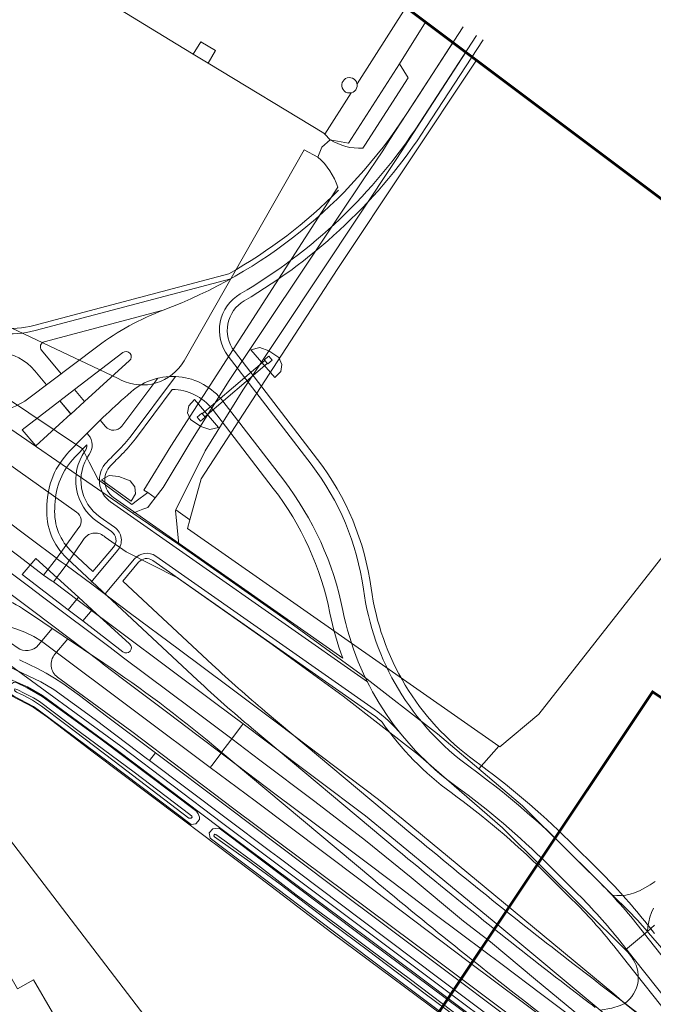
# Model space of a CAD drawing. Header units: metres. Extents: x 1805.4 to 1831.8, y 4163.9 to 4182.5.
# Tile 6 of 26: x 1810.1 to 1811.3, y 4177.6 to 4179.4. Entities that reach past the tile are written whole.
import ezdxf

# ---------------------------------------------------------------- set-up
doc = ezdxf.new("R2010")
doc.units = ezdxf.units.M
for name, color, linetype, lineweight in [('B-XX-GR-BEPLANTING_CULTUUR_BOSPLANTSOEN-GV', 253, 'Continuous', 0), ('B-XX-GR-BOS_GEMENGD-GV', 253, 'Continuous', 0), ('B-XX-GR-BOUWLAND-GV', 253, 'Continuous', 0), ('B-XX-GR-FRUITTEELT-GV', 253, 'Continuous', 0), ('B-XX-GR-GRAS-GV', 253, 'Continuous', 0), ('B-XX-OG-BEBOUWING_OVERBOUWING-GV', 253, 'Continuous', 0), ('B-XX-OG-BEBOUWING_SCHUUR-GV', 253, 'Continuous', 0), ('B-XX-OG-TERREIN_CULTUURSCHEIDING-GV', 253, 'Continuous', 0), ('B-XX-OG-TERREIN_ERF-GV', 253, 'Continuous', 0), ('B-XX-OG-WATER_SLOOT-GV', 253, 'Continuous', 0), ('B-XX-VH-ONVERHARD-GV', 253, 'Continuous', 0), ('B-XX-VH-VERHARDING_ASFALT-GV', 253, 'Continuous', 0), ('B-XX-VH-VERHARDING_BEDRIJFSVLOERPLAAT-GV', 253, 'Continuous', 0), ('B-XX-VH-VERHARDING_STRAATBAKSTEEN-GV', 253, 'Continuous', 0), ('N-WE-FV-FAUNAPASSAGE_ECODUIKER-G', 7, 'Continuous', 5), ('N-WE-GW-BERM-G', 7, 'Continuous', 5), ('N-WE-VH-KANTVERHARDING_FIETSPAD-G', 7, 'Continuous', 5), ('N-WE-VH-KANTVERHARDING_GOW-G', 7, 'Continuous', 5), ('X-XX-AL-TEKENBLAD-S', 7, 'Continuous', 25)]:
    doc.layers.add(name, color=color, linetype=linetype, lineweight=lineweight)

msp = doc.modelspace()

# ---------------------------------------------------------------- linework, layer by layer
at = {"layer": 'B-XX-GR-BEPLANTING_CULTUUR_BOSPLANTSOEN-GV', "flags": 128}
for points in [[(1810.6781, 4179.1796), (1810.6521, 4179.1939), (1810.4244, 4178.7933), (1810.4197, 4178.7861), (1810.4144, 4178.7794), (1810.4085, 4178.7732), (1810.4021, 4178.7676), (1810.3951, 4178.7626), (1810.3877, 4178.7582), (1810.38, 4178.7546), (1810.3719, 4178.7518), (1810.3636, 4178.7496), (1810.3551, 4178.7483), (1810.3466, 4178.7478), (1810.338, 4178.748), (1810.3295, 4178.7491), (1810.3211, 4178.7509), (1810.313, 4178.7536), (1810.3051, 4178.7569), (1810.2995, 4178.7599), (1810.025, 4178.8893)], [(1809.878, 4178.8636), (1810.2319, 4178.6264), (1810.2446, 4178.6016), (1810.2614, 4178.5687), (1810.3252, 4178.5214), (1810.3361, 4178.5295), (1810.353, 4178.5419), (1810.3556, 4178.5438), (1810.3485, 4178.5486), (1810.3994, 4178.6318), (1810.7157, 4179.1228)], [(1809.597, 4179.0083), (1810, 4178.7294), (1810.3271, 4178.5046), (1810.3464, 4178.5121), (1810.3557, 4178.5157), (1810.3629, 4178.525), (1810.3699, 4178.534), (1810.3556, 4178.5438), (1810.353, 4178.5419), (1810.3361, 4178.5295), (1810.3252, 4178.5214), (1810.2614, 4178.5687), (1810.2446, 4178.6016), (1810.2319, 4178.6264), (1809.878, 4178.8636)], [(1810.016, 4178.6299), (1809.9754, 4178.5749), (1810.0239, 4178.5384), (1810.1348, 4178.4551), (1810.1818, 4178.4197), (1810.1828, 4178.419), (1810.2252, 4178.4773)], [(1810.2206, 4178.5068), (1810.0414, 4178.6338)]]:
    msp.add_lwpolyline(points, dxfattribs=at)
for points in [[(1810.7157, 4179.1228, 0.141224), (1810.6781, 4179.1796)], [(1810.2252, 4178.4773, 0.42252), (1810.2206, 4178.5068)]]:
    msp.add_lwpolyline(points, format="xyb", dxfattribs=at)
msp.add_lwpolyline([(1810.2677, 4178.568), (1810.2828, 4178.5759), (1810.3009, 4178.5743), (1810.3138, 4178.5691), (1810.3225, 4178.5661), (1810.3312, 4178.5548), (1810.3322, 4178.5413), (1810.324, 4178.5275)], close=True, dxfattribs=at)
at = {"layer": 'B-XX-GR-BOS_GEMENGD-GV', "flags": 128}
for points in [[(1811.4292, 4178.5468), (1811.2564, 4178.3266), (1811.0971, 4178.1234), (1811.0231, 4178.0618), (1811.0214, 4178.063), (1810.9833, 4178.0201), (1811.0659, 4177.95), (1811.2369, 4177.7806), (1811.2452, 4177.7799), (1811.2536, 4177.7799), (1811.262, 4177.7807), (1811.2702, 4177.7823), (1811.2782, 4177.7847), (1811.286, 4177.7879), (1811.2877, 4177.7887), (1811.2981, 4177.794), (1811.308, 4177.8), (1811.3175, 4177.8066)], [(1810.235, 4178.4566), (1810.2011, 4178.4061)], [(1811.2725, 4177.6636), (1811.266, 4177.6721), (1811.2614, 4177.6766), (1811.028, 4177.9082), (1810.8686, 4178.0464), (1810.7262, 4178.1576), (1810.587, 4178.2588), (1810.4118, 4178.382), (1810.3146, 4178.4312), (1810.2749, 4178.4589)], [(1810.2011, 4178.4061), (1810.2012, 4178.406), (1810.2495, 4178.3698), (1810.3207, 4178.3165), (1810.4157, 4178.2454), (1810.508, 4178.1764), (1810.604, 4178.1047), (1810.7931, 4177.962), (1810.8398, 4177.9237), (1811.0484, 4177.7515), (1811.2389, 4177.5931), (1811.26, 4177.5753)], [(1811.3144, 4177.756), (1811.3106, 4177.7476), (1811.3075, 4177.7388), (1811.3053, 4177.7298), (1811.3038, 4177.7206), (1811.303, 4177.7114), (1811.3162, 4177.7236)]]:
    msp.add_lwpolyline(points, dxfattribs=at)
msp.add_lwpolyline([(1810.4313, 4178.4759), (1810.4356, 4178.4918), (1810.4089, 4178.5109), (1810.4083, 4178.5098), (1810.4146, 4178.445), (1810.6183, 4178.3026), (1810.7605, 4178.199), (1810.9049, 4178.0866), (1810.9833, 4178.0201), (1811.0214, 4178.063)], close=True, dxfattribs=at)
for points in [[(1810.2749, 4178.4589, 0.465047), (1810.235, 4178.4566)], [(1811.26, 4177.5753, 0.425099), (1811.2725, 4177.6636)]]:
    msp.add_lwpolyline(points, format="xyb", dxfattribs=at)
at = {"layer": 'B-XX-GR-BOUWLAND-GV', "flags": 128}
for points in [[(1810.9786, 4179.3635), (1810.7148, 4178.9668), (1810.4568, 4178.5699), (1810.4356, 4178.4918), (1810.4313, 4178.4759), (1811.0214, 4178.063), (1811.0231, 4178.0618), (1811.0971, 4178.1234), (1811.2564, 4178.3266), (1811.4292, 4178.5468), (1811.676, 4178.8405)], [(1810.9577, 4177.5204), (1810.7049, 4177.7091), (1810.5566, 4177.8218), (1810.4822, 4177.8783), (1810.4783, 4177.8812), (1810.4671, 4177.8896), (1810.2523, 4178.0513), (1810.1653, 4178.1179), (1810.1385, 4178.1367), (1810.0958, 4178.1587), (1810.0113, 4178.1947), (1809.9925, 4178.2094), (1809.982, 4178.2046), (1809.9743, 4178.2006), (1809.9242, 4178.1763), (1809.885, 4178.1579), (1809.913, 4178.1214), (1810.0025, 4178.0045), (1810.3748, 4177.5189)]]:
    msp.add_lwpolyline(points, dxfattribs=at)
at = {"layer": 'B-XX-GR-FRUITTEELT-GV', "flags": 128}
msp.add_lwpolyline([(1810.2131, 4179.9377), (1810.0143, 4179.6358), (1810.4094, 4179.3948), (1810.4419, 4179.3751), (1810.47, 4179.3581), (1810.6895, 4179.2251), (1810.6913, 4179.2231), (1810.7415, 4179.3018), (1810.7418, 4179.3018), (1810.7449, 4179.3031), (1810.7477, 4179.305), (1810.75, 4179.3076), (1810.7516, 4179.3106), (1810.7525, 4179.3139), (1810.7526, 4179.3173), (1810.7525, 4179.3182), (1810.7524, 4179.3188), (1810.845, 4179.4638)], dxfattribs=at)
at = {"layer": 'B-XX-GR-GRAS-GV', "flags": 128}
msp.add_lwpolyline([(1810.025, 4178.8893), (1810.2995, 4178.7599), (1810.3051, 4178.7569), (1810.313, 4178.7536), (1810.3211, 4178.7509), (1810.3295, 4178.7491), (1810.338, 4178.748), (1810.3466, 4178.7478), (1810.3551, 4178.7483), (1810.3636, 4178.7496), (1810.3719, 4178.7518), (1810.38, 4178.7546), (1810.3877, 4178.7582), (1810.3951, 4178.7626), (1810.4021, 4178.7676), (1810.4085, 4178.7732), (1810.4144, 4178.7794), (1810.4197, 4178.7861), (1810.4244, 4178.7933), (1810.6521, 4179.1939), (1810.6781, 4179.1796), (1810.6855, 4179.1987), (1810.7012, 4179.2128), (1810.6913, 4179.2231), (1810.6895, 4179.2251), (1810.47, 4179.3581), (1810.4419, 4179.3751), (1810.4094, 4179.3948), (1810.0143, 4179.6358)], dxfattribs=at)
at = {"layer": 'B-XX-OG-BEBOUWING_OVERBOUWING-GV', "flags": 128}
msp.add_lwpolyline([(1810.0415, 4177.7187), (1810.0025, 4177.6961), (1810.0058, 4177.6906), (1810.1082, 4177.5134), (1810.1471, 4177.536), (1810.1446, 4177.5403), (1810.1749, 4177.5578), (1810.1389, 4177.6201), (1810.1086, 4177.6026)], close=True, dxfattribs=at)
at = {"layer": 'B-XX-OG-BEBOUWING_SCHUUR-GV', "flags": 128}
for points in [[(1810.4843, 4179.3817), (1810.4562, 4179.3987), (1810.4419, 4179.3751), (1810.47, 4179.3581)], [(1810.7526, 4179.3173), (1810.7525, 4179.3182), (1810.7524, 4179.3188), (1810.7523, 4179.3191), (1810.7512, 4179.3224), (1810.7493, 4179.3252), (1810.7469, 4179.3276), (1810.7439, 4179.3293), (1810.7407, 4179.3303), (1810.7373, 4179.3306), (1810.7339, 4179.33), (1810.7308, 4179.3287), (1810.728, 4179.3266), (1810.7258, 4179.324), (1810.7243, 4179.321), (1810.7235, 4179.3176), (1810.7235, 4179.3142), (1810.7243, 4179.3109), (1810.7259, 4179.3079), (1810.7281, 4179.3053), (1810.7308, 4179.3032), (1810.734, 4179.3019), (1810.7374, 4179.3014), (1810.7408, 4179.3016), (1810.7411, 4179.3017), (1810.7415, 4179.3018), (1810.7418, 4179.3018), (1810.7449, 4179.3031), (1810.7477, 4179.305), (1810.75, 4179.3076), (1810.7516, 4179.3106), (1810.7525, 4179.3139)]]:
    msp.add_lwpolyline(points, close=True, dxfattribs=at)
at = {"layer": 'B-XX-OG-TERREIN_CULTUURSCHEIDING-GV', "flags": 128}
for points in [[(1810.845, 4179.4638), (1810.7524, 4179.3188), (1810.7525, 4179.3182), (1810.7526, 4179.3173), (1810.7525, 4179.3139), (1810.7516, 4179.3106), (1810.75, 4179.3076), (1810.7477, 4179.305), (1810.7449, 4179.3031), (1810.7418, 4179.3018), (1810.7415, 4179.3018), (1810.6913, 4179.2231), (1810.7012, 4179.2128), (1810.7361, 4179.2065), (1810.8326, 4179.3567), (1810.8824, 4179.4357)], [(1810.8492, 4179.33), (1810.8326, 4179.3567), (1810.7361, 4179.2065), (1810.7012, 4179.2128)], [(1810.7633, 4179.1967), (1810.7671, 4179.2025), (1810.8492, 4179.33)]]:
    msp.add_lwpolyline(points, dxfattribs=at)
msp.add_lwpolyline([(1810.7012, 4179.2128, 0.149938), (1810.7633, 4179.1967)], format="xyb", dxfattribs=at)
at = {"layer": 'B-XX-OG-TERREIN_ERF-GV', "flags": 128}
msp.add_lwpolyline([(1810.3748, 4177.5189), (1810.0025, 4178.0045), (1809.913, 4178.1214), (1809.8609, 4178.0959), (1809.8483, 4178.0898), (1809.8184, 4178.0753), (1809.809, 4178.0706), (1809.8294, 4178.0243), (1809.7837, 4178.007), (1809.5736, 4177.912), (1809.4927, 4177.8566), (1809.4191, 4177.778), (1809.4079, 4177.7063), (1809.4059, 4177.6657)], dxfattribs=at)
at = {"layer": 'B-XX-OG-WATER_SLOOT-GV', "flags": 128}
for points in [[(1810.4488, 4177.9392), (1810.2668, 4178.0764), (1810.1553, 4178.1571), (1810.127, 4178.1736), (1810.1052, 4178.1841), (1810.101, 4178.1836), (1810.0953, 4178.18), (1810.093, 4178.1766), (1810.0916, 4178.1725), (1810.0913, 4178.1691), (1810.0919, 4178.1649), (1810.1016, 4178.1578), (1810.1391, 4178.1382), (1810.1476, 4178.132), (1810.2809, 4178.0329), (1810.438, 4177.9142), (1810.4466, 4177.9154), (1810.4537, 4177.9238), (1810.4537, 4177.928), (1810.4514, 4177.9345), (1810.449, 4177.9387)], [(1810.4351, 4177.9331), (1810.3297, 4178.0135), (1810.2284, 4178.0891), (1810.1507, 4178.1475), (1810.1389, 4178.1547), (1810.1216, 4178.1633), (1810.1095, 4178.1697), (1810.1038, 4178.1717), (1810.1028, 4178.1694), (1810.104, 4178.1669), (1810.1069, 4178.1653), (1810.1209, 4178.1591), (1810.1371, 4178.1502), (1810.1545, 4178.1389), (1810.1979, 4178.1062), (1810.2921, 4178.0347), (1810.4338, 4177.9262), (1810.438, 4177.9261), (1810.4396, 4177.9282), (1810.439, 4177.9301)], [(1810.4351, 4177.9331), (1810.439, 4177.9301), (1810.4396, 4177.9282), (1810.438, 4177.9261), (1810.4338, 4177.9262), (1810.2921, 4178.0347), (1810.1979, 4178.1062), (1810.1545, 4178.1389), (1810.1371, 4178.1502), (1810.1209, 4178.1591), (1810.1069, 4178.1653), (1810.104, 4178.1669), (1810.1028, 4178.1694), (1810.1038, 4178.1717), (1810.1095, 4178.1697), (1810.1216, 4178.1633), (1810.1389, 4178.1547), (1810.1507, 4178.1475), (1810.2284, 4178.0891), (1810.3297, 4178.0135)], [(1810.749, 4177.713), (1810.5741, 4177.8448), (1810.511, 4177.8922), (1810.491, 4177.9073), (1810.4902, 4177.9073), (1810.4793, 4177.9064), (1810.4719, 4177.8986), (1810.4737, 4177.8885), (1810.5283, 4177.8475), (1810.5587, 4177.8245), (1810.7074, 4177.7119), (1810.7816, 4177.656), (1810.9804, 4177.5067), (1811.2334, 4177.3201), (1811.2785, 4177.2881), (1811.2863, 4177.2886), (1811.2923, 4177.2935), (1811.293, 4177.3033), (1811.2931, 4177.3044), (1811.2106, 4177.3675), (1810.9789, 4177.5413)]]:
    msp.add_lwpolyline(points, close=True, dxfattribs=at)
for points in [[(1810.9952, 4177.5129), (1810.9137, 4177.5747), (1810.8514, 4177.6222), (1810.7784, 4177.6764), (1810.7128, 4177.7253), (1810.637, 4177.7813), (1810.5693, 4177.8336), (1810.5669, 4177.8353), (1810.5015, 4177.8835), (1810.4846, 4177.8955), (1810.4826, 4177.896), (1810.4817, 4177.8948), (1810.4811, 4177.893), (1810.4823, 4177.8911), (1810.549, 4177.8437), (1810.5646, 4177.8322), (1810.6069, 4177.801), (1810.7024, 4177.7282), (1810.7742, 4177.675), (1810.8817, 4177.5935), (1810.9626, 4177.5334)], [(1810.9626, 4177.5334), (1810.8817, 4177.5935), (1810.7742, 4177.675), (1810.7024, 4177.7282), (1810.6069, 4177.801), (1810.5646, 4177.8322), (1810.549, 4177.8437), (1810.4823, 4177.8911), (1810.4811, 4177.893), (1810.4817, 4177.8948), (1810.4826, 4177.896), (1810.4846, 4177.8955), (1810.5015, 4177.8835), (1810.5669, 4177.8353), (1810.5693, 4177.8336), (1810.637, 4177.7813), (1810.7128, 4177.7253), (1810.7784, 4177.6764), (1810.8514, 4177.6222), (1810.9137, 4177.5747), (1810.9952, 4177.5129)]]:
    msp.add_lwpolyline(points, dxfattribs=at)
at = {"layer": 'B-XX-VH-ONVERHARD-GV', "flags": 128}
msp.add_lwpolyline([(1811.3175, 4177.8066), (1811.308, 4177.8), (1811.2981, 4177.794), (1811.2877, 4177.7887), (1811.286, 4177.7879), (1811.2782, 4177.7847), (1811.2702, 4177.7823), (1811.262, 4177.7807), (1811.2536, 4177.7799), (1811.2452, 4177.7799), (1811.2369, 4177.7806), (1811.2662, 4177.7516), (1811.2842, 4177.7328), (1811.303, 4177.7114), (1811.3038, 4177.7206), (1811.3053, 4177.7298), (1811.3075, 4177.7388), (1811.3106, 4177.7476), (1811.3144, 4177.756)], dxfattribs=at)
at = {"layer": 'B-XX-VH-VERHARDING_ASFALT-GV', "flags": 128}
for points in [[(1810.9342, 4179.3969), (1810.8695, 4179.2974), (1810.8136, 4179.2115), (1810.801, 4179.192), (1810.7628, 4179.1348), (1810.7206, 4179.0716), (1810.5101, 4178.7565), (1810.4374, 4178.6403), (1810.3851, 4178.5536), (1810.3699, 4178.534), (1810.3629, 4178.525), (1810.3557, 4178.5157), (1810.3464, 4178.5121), (1810.3271, 4178.5046), (1810.4146, 4178.445), (1810.4083, 4178.5098), (1810.4089, 4178.5109), (1810.4646, 4178.6227), (1810.5362, 4178.7382), (1810.828, 4179.177)], [(1810.828, 4179.177), (1810.9586, 4179.3786)], [(1810.1091, 4178.3413), (1810.1399, 4178.3183), (1810.2659, 4178.2226), (1810.271, 4178.2182), (1810.3103, 4178.1886), (1810.3936, 4178.126), (1810.4512, 4178.0825), (1810.4947, 4178.0498), (1810.4957, 4178.0512), (1810.4963, 4178.0519), (1810.5069, 4178.0661), (1810.5131, 4178.0743), (1810.5149, 4178.0767), (1810.439, 4178.134), (1810.3094, 4178.2307), (1810.2842, 4178.2499), (1810.1589, 4178.3439), (1810.1293, 4178.366), (1809.9663, 4178.4885)], [(1810.0944, 4178.2128), (1810.1527, 4178.1846), (1810.1776, 4178.1704), (1810.2557, 4178.1134), (1810.3553, 4178.0383), (1810.359, 4178.0355), (1810.3701, 4178.0503), (1810.2776, 4178.1197), (1810.2263, 4178.1588), (1810.2063, 4178.1735), (1810.1944, 4178.1816), (1810.1788, 4178.1917), (1810.1631, 4178.2015), (1810.1468, 4178.2102), (1810.1311, 4178.2175), (1810.1126, 4178.2265)], [(1811.1925, 4177.5365), (1811.0904, 4177.6206), (1811.0052, 4177.6916), (1810.9897, 4177.7037), (1810.9545, 4177.731), (1810.8548, 4177.8142), (1810.7682, 4177.8841), (1810.6723, 4177.9581), (1810.5681, 4178.0365), (1810.5149, 4178.0767), (1810.5131, 4178.0743), (1810.5069, 4178.0661), (1810.4963, 4178.0519), (1810.4957, 4178.0512), (1810.4947, 4178.0498), (1810.5052, 4178.0419), (1810.5992, 4177.9708), (1810.7081, 4177.8891), (1810.8207, 4177.8041), (1810.893, 4177.7496), (1810.953, 4177.7045), (1811.0273, 4177.6491), (1811.1027, 4177.5922), (1811.1864, 4177.5292)]]:
    msp.add_lwpolyline(points, dxfattribs=at)
for points in [[(1810.1768, 4178.3744), (1810.1747, 4178.3758), (1810.1583, 4178.3874), (1810.1112, 4178.423), (1810.0002, 4178.5067), (1809.9874, 4178.5164), (1809.9855, 4178.514), (1809.9663, 4178.4885), (1810.1293, 4178.366), (1810.1589, 4178.3439), (1810.2842, 4178.2499), (1810.3094, 4178.2307), (1810.439, 4178.134), (1810.5149, 4178.0767), (1810.5334, 4178.1013), (1810.5364, 4178.1053), (1810.4848, 4178.1438), (1810.3917, 4178.2133), (1810.2261, 4178.3374)], [(1809.9473, 4178.4633), (1809.9277, 4178.4374), (1809.9938, 4178.3878), (1810.0082, 4178.377), (1810.0115, 4178.3746), (1810.0955, 4178.3116), (1810.0851, 4178.2921), (1810.1076, 4178.2847), (1810.1224, 4178.2793), (1810.1399, 4178.2708), (1810.1545, 4178.2622), (1810.3406, 4178.1225), (1810.4742, 4178.0225), (1810.4772, 4178.0264), (1810.4947, 4178.0498), (1810.4512, 4178.0825), (1810.3936, 4178.126), (1810.3103, 4178.1886), (1810.271, 4178.2182), (1810.2659, 4178.2226), (1810.1399, 4178.3183), (1810.1091, 4178.3413), (1809.9661, 4178.4489), (1809.9651, 4178.4499)], [(1810.2011, 4178.4061), (1810.1918, 4178.4126), (1810.1828, 4178.419), (1810.1583, 4178.3874), (1810.1747, 4178.3758), (1810.1768, 4178.3744)], [(1810.5364, 4178.1053), (1810.5334, 4178.1013), (1810.5149, 4178.0767), (1810.5681, 4178.0365), (1810.6723, 4177.9581), (1810.7682, 4177.8841), (1810.8548, 4177.8142), (1810.9545, 4177.731), (1810.9897, 4177.7037), (1811.0052, 4177.6916), (1811.0904, 4177.6206), (1811.1925, 4177.5365), (1811.1893, 4177.5328), (1811.2924, 4177.4539), (1811.2942, 4177.4563), (1811.3114, 4177.4793), (1811.3134, 4177.482), (1811.2966, 4177.4946), (1811.261, 4177.5222), (1811.2131, 4177.5625), (1811.0228, 4177.7207), (1810.8144, 4177.8928), (1810.7683, 4177.9306), (1810.58, 4178.0727)], [(1810.3701, 4178.0503), (1810.359, 4178.0355), (1810.5042, 4177.9266), (1810.5883, 4177.8635), (1810.6024, 4177.8529), (1810.7612, 4177.7331), (1810.9099, 4177.6214), (1811.1227, 4177.4612), (1811.1343, 4177.4766), (1810.9255, 4177.6334), (1810.702, 4177.8009), (1810.5048, 4177.9491)], [(1810.4947, 4178.0498), (1810.4772, 4178.0264), (1810.4742, 4178.0225), (1810.5591, 4177.959), (1810.7582, 4177.8094), (1810.9633, 4177.6549), (1811.22, 4177.4624), (1811.23, 4177.4546), (1811.2703, 4177.4244), (1811.2728, 4177.4279), (1811.2903, 4177.4512), (1811.2924, 4177.4539), (1811.1893, 4177.5328), (1811.1864, 4177.5292), (1811.1027, 4177.5922), (1811.0273, 4177.6491), (1810.953, 4177.7045), (1810.893, 4177.7496), (1810.8207, 4177.8041), (1810.7081, 4177.8891), (1810.5992, 4177.9708), (1810.5052, 4178.0419)]]:
    msp.add_lwpolyline(points, close=True, dxfattribs=at)
at = {"layer": 'B-XX-VH-VERHARDING_BEDRIJFSVLOERPLAAT-GV', "flags": 128}
for points in [[(1810.3271, 4178.5046), (1810, 4178.7294), (1809.597, 4179.0083)], [(1810.0414, 4178.6338), (1810.2206, 4178.5068)], [(1810.2749, 4178.4589), (1810.3146, 4178.4312), (1810.4118, 4178.382), (1810.587, 4178.2588), (1810.7262, 4178.1576), (1810.8686, 4178.0464), (1811.028, 4177.9082), (1811.2614, 4177.6766), (1811.303, 4177.7114), (1811.2842, 4177.7328), (1811.2662, 4177.7516), (1811.2369, 4177.7806), (1811.0659, 4177.95), (1810.9833, 4178.0201), (1810.9049, 4178.0866), (1810.7605, 4178.199), (1810.6183, 4178.3026), (1810.4146, 4178.445), (1810.3271, 4178.5046)], [(1810.2252, 4178.4773), (1810.1828, 4178.419), (1810.1918, 4178.4126), (1810.2011, 4178.4061), (1810.235, 4178.4566)], [(1811.26, 4177.5753), (1811.331, 4177.5188), (1811.3288, 4177.5462), (1811.3338, 4177.5725), (1811.3435, 4177.5998), (1811.3463, 4177.6137), (1811.3481, 4177.631), (1811.3422, 4177.6662), (1811.305, 4177.7091), (1811.303, 4177.7114), (1811.2614, 4177.6766), (1811.266, 4177.6721), (1811.2725, 4177.6636)]]:
    msp.add_lwpolyline(points, dxfattribs=at)
for points in [[(1810.2206, 4178.5068, -0.42252), (1810.2252, 4178.4773)], [(1810.235, 4178.4566, -0.465047), (1810.2749, 4178.4589)], [(1811.2725, 4177.6636, -0.425099), (1811.26, 4177.5753)]]:
    msp.add_lwpolyline(points, format="xyb", dxfattribs=at)
at = {"layer": 'B-XX-VH-VERHARDING_STRAATBAKSTEEN-GV', "flags": 128}
msp.add_lwpolyline([(1811.26, 4177.5753), (1811.251, 4177.5712), (1811.2352, 4177.5664), (1811.2131, 4177.5625), (1811.261, 4177.5222), (1811.2966, 4177.4946), (1811.3134, 4177.482), (1811.3407, 4177.4613), (1811.3318, 4177.5088), (1811.331, 4177.5188)], close=True, dxfattribs=at)
at = {"layer": 'N-WE-FV-FAUNAPASSAGE_ECODUIKER-G', "flags": 128}
for points in [[(1810.5511, 4178.8145), (1810.5678, 4178.8186), (1810.5849, 4178.8128), (1810.604, 4178.7998), (1810.6099, 4178.7868), (1810.6077, 4178.7734), (1810.5964, 4178.7619), (1810.5511, 4178.8145)], [(1810.5851, 4178.8025), (1810.5916, 4178.7949), (1810.583, 4178.7876), (1810.5765, 4178.7952)], [(1810.4898, 4178.6674), (1810.4732, 4178.6633), (1810.4561, 4178.6691), (1810.4369, 4178.6822), (1810.4311, 4178.6951), (1810.4333, 4178.7085), (1810.4445, 4178.72), (1810.4898, 4178.6674)], [(1810.4559, 4178.6794), (1810.4494, 4178.687), (1810.4579, 4178.6944), (1810.4644, 4178.6868)]]:
    msp.add_lwpolyline(points, close=True, dxfattribs=at)
for points in [[(1810.459, 4178.6932), (1810.5773, 4178.7942)], [(1810.4638, 4178.6875), (1810.5822, 4178.7885)]]:
    msp.add_lwpolyline(points, dxfattribs=at)
at = {"layer": 'N-WE-GW-BERM-G', "flags": 128}
for points in [[(1811.316, 4177.7078), (1811.2977, 4177.7309, 0.029852), (1811.2133, 4177.8251), (1811.1544, 4177.8835, 0.03873), (1810.9757, 4178.035, -0.205149), (1810.7792, 4178.3626, 0.13056), (1810.6774, 4178.6066), (1810.5198, 4178.8118, -0.451821), (1810.5386, 4178.9075, 0.117063), (1810.8831, 4179.2357), (1810.9914, 4179.4024)], [(1809.4758, 4179.0618), (1809.5111, 4179.0496, -0.067945), (1809.6426, 4178.9829), (1809.8719, 4178.8241, 0.323573), (1809.9773, 4178.8263, -0.183441), (1810.0762, 4178.8551, 0.084719), (1810.1398, 4178.8608), (1810.5095, 4178.9587, 0.069864), (1810.7174, 4179.1172)], [(1810.4021, 4178.739), (1810.3322, 4178.6456, -0.037411), (1810.3067, 4178.6163, 0.005323), (1810.2853, 4178.5947, 0.461615), (1810.291, 4178.5341), (1810.7254, 4178.2297)], [(1810.7254, 4178.2297, -0.039088), (1810.701, 4178.3153, 0.114416), (1810.5935, 4178.5517), (1810.4781, 4178.7019, 0.235077), (1810.4021, 4178.739)], [(1810.2403, 4178.6345), (1810.2177, 4178.6111, 0.188271), (1810.1796, 4178.5206, -0.008928), (1810.1793, 4178.5137, 0.224523), (1810.2127, 4178.4303), (1810.2518, 4178.3938)], [(1810.2518, 4178.3938), (1810.2909, 4178.4405, 0.439465), (1810.2871, 4178.4698), (1810.2595, 4178.4891, -0.416336), (1810.2366, 4178.622, 0.168019), (1810.2403, 4178.6345, 0.168019)], [(1810.7998, 4178.1087, 0.027126), (1810.7793, 4178.1248), (1810.3651, 4178.415, 0.389405), (1810.3383, 4178.4115), (1810.3084, 4178.3758)], [(1810.3084, 4178.3758), (1810.4778, 4178.2176, 0.013648), (1810.5784, 4178.1287), (1810.8545, 4177.8976, 0.010665), (1811.1849, 4177.633, 0.001094), (1811.425, 4177.4498), (1811.2643, 4177.6523)], [(1809.852, 4178.1565), (1809.9474, 4178.2262, -0.265162), (1809.9966, 4178.2318), (1810.1279, 4178.1754), (1810.1564, 4178.1587), (1810.2985, 4178.0549), (1810.4919, 4177.9085), (1810.8757, 4177.6215), (1811.0546, 4177.4871, 0.02627), (1811.0838, 4177.4678, -0.031947), (1811.1055, 4177.4532, 0.000032), (1811.1125, 4177.4479)], [(1811.2643, 4177.6523), (1811.2389, 4177.6843, 0.029852), (1811.1605, 4177.7718), (1811.1041, 4177.8277, 0.038301), (1810.9309, 4177.9748, -0.084285), (1810.7998, 4178.1087, -0.084285)]]:
    msp.add_lwpolyline(points, format="xyb", dxfattribs=at)
at = {"layer": 'N-WE-VH-KANTVERHARDING_FIETSPAD-G', "flags": 128}
for points in [[(1810.5133, 4178.9493), (1810.1424, 4178.8511, -0.084719), (1810.0754, 4178.8451, 0.183441), (1809.9834, 4178.8183, -0.323573), (1809.8662, 4178.8159)], [(1810.1917, 4178.7691), (1810.1544, 4178.8137, -0.549087), (1810.1595, 4178.8298), (1810.3849, 4178.8895)], [(1810.1636, 4178.7481), (1810.1414, 4178.7747, 0.399601), (1810.0044, 4178.7904, -0.302397), (1809.8551, 4178.7815, 0.391794), (1809.8153, 4178.7727), (1809.7873, 4178.7323)], [(1810.4082, 4178.7639), (1810.3242, 4178.6516, -0.037411), (1810.2996, 4178.6234, 0.005323), (1810.2781, 4178.6017, 0.461615), (1810.2853, 4178.5259), (1810.7721, 4178.1848)], [(1810.3745, 4178.7607), (1810.3067, 4178.6699, -0.483988), (1810.2753, 4178.6691), (1810.2655, 4178.6809)], [(1810.2482, 4178.374), (1810.2986, 4178.4341, 0.439465), (1810.2928, 4178.4779), (1810.2652, 4178.4973, -0.416336), (1810.2448, 4178.6162, 0.341129), (1810.2433, 4178.6528), (1810.2405, 4178.6562)], [(1810.836, 4178.0854, 0.07002), (1810.785, 4178.133), (1810.3709, 4178.4232, 0.389405), (1810.3307, 4178.4179), (1810.2751, 4178.3515)], [(1809.83, 4178.2855), (1809.8424, 4178.2734, 0.336598), (1809.8784, 4178.269, -0.298153), (1810.0972, 4178.2577), (1810.1079, 4178.2499, 0.395142), (1810.1486, 4178.2549), (1810.1747, 4178.286)], [(1810.2039, 4178.2664), (1810.1795, 4178.2372, 0.433545), (1810.1848, 4178.1937), (1810.3254, 4178.091), (1810.5189, 4177.9444), (1810.9027, 4177.6575), (1811.0816, 4177.5231, 0.029687), (1811.1064, 4177.5067, -0.031947), (1811.1329, 4177.4889, 0.000032), (1811.1398, 4177.4836)], [(1809.4496, 4178.0212, -0.079094), (1809.5253, 4178.0424, 0.058178), (1809.5817, 4178.0556), (1809.6641, 4178.0854, 0.103225), (1809.8466, 4178.198), (1809.8657, 4178.2161, -0.362044), (1810.0765, 4178.2295), (1810.3045, 4178.0629), (1810.4979, 4177.9165), (1810.8817, 4177.6295), (1811.0606, 4177.4951, 0.029687), (1811.0888, 4177.4764, -0.031947), (1811.1116, 4177.4611, 0.000032), (1811.1186, 4177.4558)]]:
    msp.add_lwpolyline(points, format="xyb", dxfattribs=at)
at = {"layer": 'N-WE-VH-KANTVERHARDING_GOW-G', "flags": 128}
for points in [[(1808.7594, 4179.4043), (1808.8443, 4179.3404, 0.018467), (1809.4482, 4178.9202, 0.023183), (1809.6487, 4178.8042), (1809.8292, 4178.7107, 0.177885), (1809.9318, 4178.6976, -0.135146), (1810.0273, 4178.7005, 0.224539), (1810.1278, 4178.7211), (1810.2613, 4178.8215, -0.070871), (1810.3849, 4178.8895, 0.159539), (1810.8454, 4179.2603), (1810.9537, 4179.4269)], [(1811.3043, 4177.6985), (1811.286, 4177.7216, 0.029852), (1811.2028, 4177.8144), (1811.1439, 4177.8728, 0.03873), (1810.9669, 4178.0229, -0.205149), (1810.7644, 4178.3605, 0.13056), (1810.6655, 4178.5975), (1810.508, 4178.8027, -0.451821), (1810.5311, 4178.9205, 0.117063), (1810.8705, 4179.2439), (1810.9789, 4179.4105)], [(1811.2761, 4177.6616), (1811.2507, 4177.6936, 0.029852), (1811.1711, 4177.7825), (1811.1147, 4177.8384, 0.038301), (1810.9398, 4177.987, -0.188182), (1810.7255, 4178.3203, 0.114416), (1810.6133, 4178.567), (1810.498, 4178.7171, 0.43206), (1810.3241, 4178.7346, 0.021392), (1810.2309, 4178.6464), (1810.2069, 4178.6216, 0.188271), (1810.1646, 4178.521, -0.008928), (1810.1644, 4178.5146, 0.224476), (1810.2025, 4178.4193), (1810.4501, 4178.188, 0.013648), (1810.5524, 4178.0976), (1810.8285, 4177.8666, 0.010665), (1811.1603, 4177.6009, 0.000199), (1811.204, 4177.5674)], [(1811.1602, 4177.5102, -0.000199), (1811.1164, 4177.5437, -0.010665), (1810.7823, 4177.8113), (1810.4807, 4178.0637, 0.02612), (1810.2721, 4178.2205), (1810.1184, 4178.3239, 0.188269), (1810.012, 4178.3477, -0.070095), (1809.9618, 4178.3471, 0.225224), (1809.8599, 4178.3138), (1809.7364, 4178.1969, -0.082228), (1809.5334, 4178.0597), (1809.2112, 4177.9119)], [(1811.3043, 4177.6985), (1811.4954, 4177.4576, 0.063331), (1811.5856, 4177.3695)], [(1811.2761, 4177.6616), (1811.4601, 4177.4297, 0.063331), (1811.5585, 4177.3336)]]:
    msp.add_lwpolyline(points, format="xyb", dxfattribs=at)
for points in [[(1810.2358, 4178.7163), (1810.3211, 4178.7939, 0.95921), (1810.3083, 4178.8092), (1810.2168, 4178.739)], [(1810.2324, 4178.3005), (1810.3085, 4178.2417, 0.95921), (1810.3213, 4178.257), (1810.2502, 4178.3217)]]:
    msp.add_lwpolyline(points, format="xyb", close=True, dxfattribs=at)
for points in [[(1810.2358, 4178.7163), (1810.2099, 4178.6927), (1810.1891, 4178.7177), (1810.2168, 4178.739)], [(1810.1891, 4178.7177), (1810.2099, 4178.6928), (1810.1433, 4178.6321), (1810.1176, 4178.6628), (1810.1891, 4178.7177)], [(1810.2243, 4178.3453), (1810.2045, 4178.3217), (1810.1178, 4178.3882), (1810.1435, 4178.4188), (1810.2243, 4178.3453)], [(1810.2324, 4178.3005), (1810.2045, 4178.3217), (1810.2243, 4178.3453), (1810.2502, 4178.3217)]]:
    msp.add_lwpolyline(points, close=True, dxfattribs=at)
at = {"layer": 'X-XX-AL-TEKENBLAD-S', "const_width": 0.005, "flags": 128}
for points in [[(1806.7686, 4182.5212), (1812.4485, 4178.2611), (1811.0673, 4176.4196), (1805.3874, 4180.6797)], [(1811.3127, 4178.1659), (1815.4725, 4175.3917), (1814.72, 4174.2633), (1810.5602, 4177.0375)]]:
    msp.add_lwpolyline(points, close=True, dxfattribs=at)

doc.saveas('drawing.dxf')
